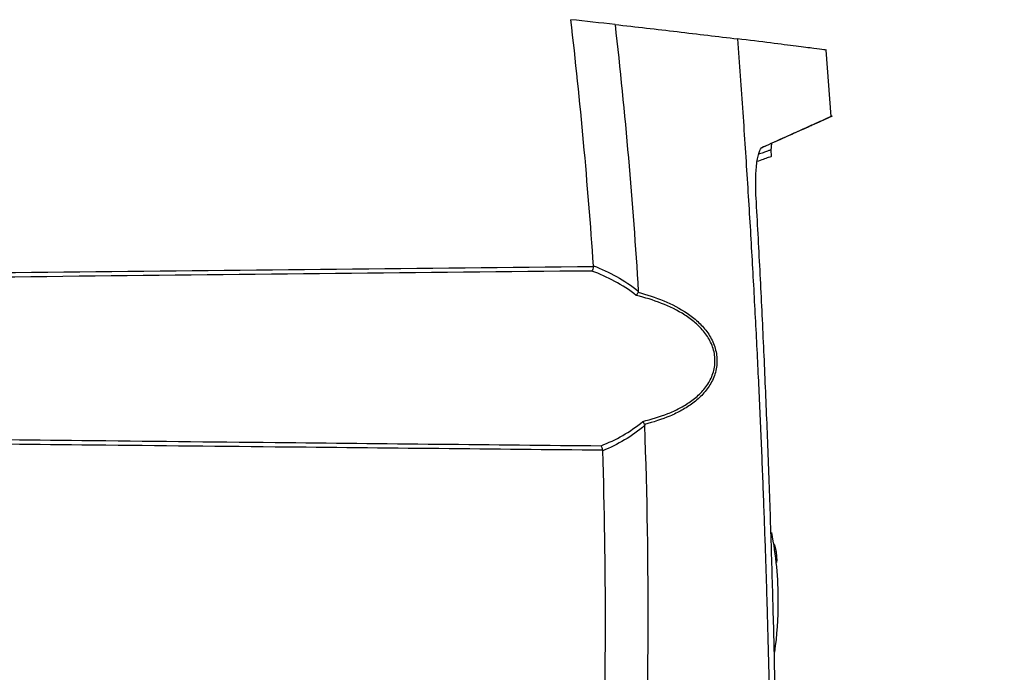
# Model space of a CAD drawing. Header units: millimetres. Extents: x -3.03 to 0.78, y -0.23 to 0.59.
# Tile 16 of 165: x -0.07 to 0.02, y 0.21 to 0.27. Entities that reach past the tile are written whole.
import ezdxf

# ---------------------------------------------------------------- set-up
doc = ezdxf.new("R2010")
doc.units = ezdxf.units.MM

msp = doc.modelspace()

# ---------------------------------------------------------------- linework, layer by layer
at = {"color": 7, "linetype": 'Continuous', "lineweight": 25}
for p, q in [((0.003332, 0.261896), (0.002863, 0.2682)), ((0.001956, 0.261238), (0.003456, 0.261938)), ((-0.002356, 0.258659), (-0.002297, 0.25934)), ((-0.002322, 0.258108), (-0.002362, 0.258695))]:
    msp.add_line(p, q, dxfattribs=at)
for start, end in [(359.999046, 10.839115), (352.054787, 359.999046)]:
    msp.add_arc((-0.036493, 0.21579), 0.0348114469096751, start, end, dxfattribs=at)
for points, knots in [([(0.0742965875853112, 0.2772875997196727), (0.0742966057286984, 0.2772875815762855), (0.0742966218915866, 0.2772875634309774), (0.0742966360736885, 0.277287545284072), (0.1440922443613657, 0.1879796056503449), (-0.0149940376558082, 0.3665782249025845), (0.0742965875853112, 0.2772875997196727)], [1.181957e-10, 1.181957e-10, 1.181957e-10, 1.181957e-10, 2.4384553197e-06, 2.4384553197e-06, 2.4384553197e-06, 2.5113549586e-06, 2.5113549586e-06, 2.5113549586e-06, 2.5113549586e-06]), ([(-0.0172077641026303, 0.270623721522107), (-0.0152011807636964, 0.2703998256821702), (-0.0132273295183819, 0.2701741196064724), (-0.0093445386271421, 0.2697200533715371), (-0.007435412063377, 0.269491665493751), (-0.0055616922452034, 0.269262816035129)], [0, 0, 0, 0, 0.5, 0.5, 1, 1, 1, 1]), ([(0.00287237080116, 0.2682003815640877), (0.0028766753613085, 0.268199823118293), (0.0029478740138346, 0.2681905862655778), (0.0026484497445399, 0.2682294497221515), (0.0018148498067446, 0.2683374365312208), (0.0001040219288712, 0.2685566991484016), (-0.0022671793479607, 0.2688572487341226), (-0.0044626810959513, 0.2691275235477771), (-0.0055616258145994, 0.2692628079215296)], [0, 0, 0, 0, 0.0102850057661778, 0.1701169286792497, 0.3764598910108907, 0.5832509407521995, 0.7913988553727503, 1, 1, 1, 1]), ([(-0.0055615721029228, 0.2692628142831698), (-0.0054749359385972, 0.2680877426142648), (-0.0053031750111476, 0.2657580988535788), (-0.0050606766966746, 0.2622934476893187), (-0.0048315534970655, 0.2588896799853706), (-0.0046161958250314, 0.2555467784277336), (-0.0044138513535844, 0.2522648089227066), (-0.004224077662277, 0.249043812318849), (-0.0040463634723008, 0.2458838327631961), (-0.0038802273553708, 0.2427849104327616), (-0.0037251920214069, 0.2397470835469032), (-0.0035807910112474, 0.236770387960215), (-0.0034465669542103, 0.2338548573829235), (-0.0033220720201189, 0.2310005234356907), (-0.0032068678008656, 0.2282074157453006), (-0.0031005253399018, 0.2254755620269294), (-0.003002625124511, 0.2228049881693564), (-0.002912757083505, 0.2201957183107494), (-0.0028305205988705, 0.2176477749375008), (-0.0027555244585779, 0.2151611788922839), (-0.0026873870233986, 0.2127359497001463), (-0.0026257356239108, 0.2103721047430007), (-0.0024676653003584, 0.2038176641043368), (-0.0022827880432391, 0.1928369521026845), (-0.0022378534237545, 0.1815425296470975), (-0.0022680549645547, 0.1739244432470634), (-0.002295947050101, 0.1699512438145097), (-0.0023459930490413, 0.1652445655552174), (-0.0024274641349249, 0.1598044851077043), (-0.0025474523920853, 0.1536310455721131), (-0.0026627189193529, 0.1492715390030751), (-0.0027235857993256, 0.1469694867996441)], [0, 0, 0, 0, 0.0288837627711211, 0.0572636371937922, 0.0851397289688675, 0.1125121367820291, 0.1393809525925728, 0.1657462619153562, 0.1916081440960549, 0.2169666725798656, 0.2418219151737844, 0.2661739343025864, 0.2900227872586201, 0.3133685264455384, 0.3362111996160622, 0.3585508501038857, 0.3803875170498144, 0.4017212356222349, 0.4225520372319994, 0.4428799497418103, 0.4627049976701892, 0.4820272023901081, 0.5008465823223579, 0.6234263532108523, 0.7512371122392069, 0.7777096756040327, 0.8101763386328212, 0.8486377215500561, 0.8930946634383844, 0.9435482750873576, 1, 1, 1, 1]), ([(0.0019439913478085, 0.2612337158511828), (0.0019592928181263, 0.2612405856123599), (0.0019926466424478, 0.261255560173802), (0.0017778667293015, 0.2611591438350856), (0.0014515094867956, 0.2610128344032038), (0.000969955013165, 0.2607971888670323), (0.0002441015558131, 0.2604725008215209), (-0.000883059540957, 0.2599691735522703), (-0.002139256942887, 0.2594096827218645), (-0.0030397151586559, 0.2590104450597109), (-0.0032508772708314, 0.2589168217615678)], [0, 0, 0, 0, 0.0987393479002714, 0.2152299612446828, 0.3317702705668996, 0.4484597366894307, 0.5651987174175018, 0.7416020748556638, 0.9394043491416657, 1, 1, 1, 1]), ([(0.0033719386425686, 0.2618990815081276), (0.0033826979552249, 0.261903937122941), (0.0034328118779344, 0.2619265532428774), (0.0031523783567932, 0.2617999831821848), (0.0025519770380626, 0.26152950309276), (0.0016558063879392, 0.2611262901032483), (0.0005140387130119, 0.2606132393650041), (-0.0010265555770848, 0.2599221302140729), (-0.002437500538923, 0.2592918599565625), (-0.0032014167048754, 0.2589506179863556)], [0, 0, 0, 0, 0.0457322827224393, 0.2130084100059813, 0.3804968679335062, 0.5212778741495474, 0.6621863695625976, 0.8171003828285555, 1, 1, 1, 1]), ([(-0.003793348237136, 0.2541419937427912), (-0.0038271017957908, 0.2547371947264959), (-0.0038400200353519, 0.2553169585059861), (-0.0038257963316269, 0.2561548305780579), (-0.0038154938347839, 0.2564208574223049), (-0.0037839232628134, 0.2569264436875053), (-0.0037625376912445, 0.2571670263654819), (-0.0037084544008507, 0.2576149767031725), (-0.0036764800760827, 0.2578168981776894), (-0.0036030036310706, 0.2581775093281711), (-0.0035610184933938, 0.2583375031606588), (-0.003469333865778, 0.2586044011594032), (-0.0034201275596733, 0.2587107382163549), (-0.003315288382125, 0.2588709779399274), (-0.0032593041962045, 0.2589247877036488), (-0.0032014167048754, 0.2589506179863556)], [0, 0, 0, 0, 0.2499999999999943, 0.2499999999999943, 0.3749999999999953, 0.3749999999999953, 0.4999999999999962, 0.4999999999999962, 0.6249999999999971, 0.6249999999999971, 0.7499999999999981, 0.7499999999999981, 0.874999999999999, 0.874999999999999, 1, 1, 1, 1]), ([(-0.0024249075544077, 0.2586906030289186), (-0.0024132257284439, 0.2586950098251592), (-0.0023967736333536, 0.2587012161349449), (-0.0026041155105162, 0.2586255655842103), (-0.0028136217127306, 0.2585496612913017), (-0.0031023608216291, 0.2584461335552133), (-0.0033259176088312, 0.2583663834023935), (-0.0034936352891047, 0.258307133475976), (-0.0035633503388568, 0.2582825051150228)], [0, 0, 0, 0, 0.3000959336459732, 0.4226399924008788, 0.6677390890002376, 0.7902831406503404, 0.9128271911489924, 0.9999999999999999, 0.9999999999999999, 0.9999999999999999, 0.9999999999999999]), ([(-0.0036868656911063, 0.2576295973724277), (-0.0032718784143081, 0.2577755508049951), (-0.002643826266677, 0.2579964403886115), (-0.0023382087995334, 0.2581043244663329), (-0.0023325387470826, 0.258106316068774), (-0.002330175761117, 0.2581071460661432)], [0, 0, 0, 0, 0.5318354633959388, 0.8048931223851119, 1, 1, 1, 1]), ([(-0.0020869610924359, 0.1472220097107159), (-0.0020600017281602, 0.1483788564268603), (-0.0020060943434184, 0.150692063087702), (-0.0019365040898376, 0.1541614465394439), (-0.0018751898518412, 0.1576295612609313), (-0.0018229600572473, 0.1610964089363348), (-0.0017796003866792, 0.1645619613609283), (-0.0017451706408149, 0.1680261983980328), (-0.0017196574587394, 0.171489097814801), (-0.0017030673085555, 0.1749506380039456), (-0.001695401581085, 0.1784107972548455), (-0.0016966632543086, 0.1818695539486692), (-0.0017068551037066, 0.1853268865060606), (-0.0017259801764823, 0.1887827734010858), (-0.0017540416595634, 0.1922371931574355), (-0.0017910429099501, 0.1956901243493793), (-0.0018369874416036, 0.1991415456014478), (-0.0018918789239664, 0.2025914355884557), (-0.0019557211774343, 0.2060397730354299), (-0.0020285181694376, 0.2094865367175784), (-0.0021102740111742, 0.212931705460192), (-0.002200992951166, 0.216375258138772), (-0.0023006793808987, 0.2198171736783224), (-0.0024093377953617, 0.2232574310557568), (-0.0025269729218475, 0.2266960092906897), (-0.0026535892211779, 0.2301328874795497), (-0.002789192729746, 0.2335680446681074), (-0.0029337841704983, 0.237001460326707), (-0.0030873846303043, 0.2404331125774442), (-0.0032499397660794, 0.2438629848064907), (-0.0034216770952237, 0.2472910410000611), (-0.0036017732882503, 0.2507173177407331), (-0.0037294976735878, 0.2530005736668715), (-0.003793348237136, 0.2541419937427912)], [0, 0, 0, 0, 0.0324542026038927, 0.0648947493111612, 0.0973216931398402, 0.1297350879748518, 0.1621349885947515, 0.1945214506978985, 0.2268945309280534, 0.2592542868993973, 0.291600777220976, 0.3239340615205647, 0.3562542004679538, 0.3885612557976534, 0.4208552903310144, 0.4531363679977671, 0.4854045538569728, 0.5176599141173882, 0.549902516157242, 0.5821324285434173, 0.6143497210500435, 0.6465544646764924, 0.6787467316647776, 0.7109265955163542, 0.7430941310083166, 0.7752494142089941, 0.8073925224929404, 0.8395235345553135, 0.8716425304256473, 0.903749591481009, 0.935844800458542, 0.9679282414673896, 0.9999999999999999, 0.9999999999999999, 0.9999999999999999, 0.9999999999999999]), ([(-0.0192616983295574, 0.24762645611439), (-0.0192763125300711, 0.2475378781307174), (-0.0192977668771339, 0.2474522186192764), (-0.0193483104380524, 0.2473042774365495), (-0.0193777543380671, 0.2472414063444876), (-0.0194071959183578, 0.2471976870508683)], [0, 0, 0, 0, 0.5, 0.5, 1, 1, 1, 1]), ([(-0.0151885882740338, 0.2448785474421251), (-0.015839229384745, 0.2453923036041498), (-0.0165233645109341, 0.2458309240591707), (-0.0179402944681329, 0.2465976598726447), (-0.0186665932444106, 0.2469216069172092), (-0.0194071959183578, 0.2471976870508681)], [0, 0, 0, 0, 0.5, 0.5, 1, 1, 1, 1]), ([(-0.0192586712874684, 0.2476940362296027), (-0.0185088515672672, 0.2474059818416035), (-0.0177742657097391, 0.2470673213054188), (-0.016342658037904, 0.2462658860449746), (-0.0156511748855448, 0.2458066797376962), (-0.0149950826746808, 0.245270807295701)], [0, 0, 0, 0, 0.5, 0.5, 1, 1, 1, 1]), ([(-0.0145741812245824, 0.2329015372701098), (-0.013755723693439, 0.23309580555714), (-0.0129588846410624, 0.2333356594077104), (-0.0118149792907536, 0.2337933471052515), (-0.0114418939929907, 0.2339624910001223), (-0.0107156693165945, 0.2343436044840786), (-0.010361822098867, 0.2345558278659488), (-0.0096827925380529, 0.235037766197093), (-0.0093642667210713, 0.2353025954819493), (-0.0089270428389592, 0.2357480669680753), (-0.0087873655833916, 0.2359056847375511), (-0.0085286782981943, 0.2362348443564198), (-0.0084096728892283, 0.2364061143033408), (-0.0081947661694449, 0.236763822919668), (-0.0080988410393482, 0.2369502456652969), (-0.0079338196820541, 0.2373409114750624), (-0.0078646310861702, 0.2375466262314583), (-0.0077620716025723, 0.2379629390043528), (-0.0077278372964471, 0.2381750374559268), (-0.0076959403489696, 0.2386077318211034), (-0.0076988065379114, 0.2388249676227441), (-0.0077402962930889, 0.2392517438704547), (-0.0077788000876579, 0.2394627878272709), (-0.0078901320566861, 0.2398803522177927), (-0.0079624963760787, 0.2400842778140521), (-0.0082188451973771, 0.2406703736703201), (-0.0084467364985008, 0.2410366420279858), (-0.0089654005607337, 0.2416972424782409), (-0.0092567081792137, 0.2419949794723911), (-0.0098876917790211, 0.2425426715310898), (-0.0102255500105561, 0.2427902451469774), (-0.0112693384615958, 0.2434603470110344), (-0.0120141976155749, 0.2438196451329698), (-0.013570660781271, 0.2444292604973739), (-0.0143711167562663, 0.2446740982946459), (-0.0151885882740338, 0.244878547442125)], [0, 0, 0, 0, 0.1249999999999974, 0.1249999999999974, 0.1874999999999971, 0.1874999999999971, 0.2499999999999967, 0.2499999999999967, 0.3124999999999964, 0.3124999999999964, 0.3437499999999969, 0.3437499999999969, 0.3749999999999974, 0.3749999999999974, 0.4062499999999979, 0.4062499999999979, 0.4374999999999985, 0.4374999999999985, 0.468749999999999, 0.468749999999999, 0.4999999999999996, 0.4999999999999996, 0.53125, 0.53125, 0.5625000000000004, 0.5625000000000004, 0.6250000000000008, 0.6250000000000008, 0.687500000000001, 0.687500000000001, 0.7500000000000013, 0.7500000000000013, 0.8750000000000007, 0.8750000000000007, 1, 1, 1, 1]), ([(-0.015010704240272, 0.2451712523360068), (-0.0141792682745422, 0.2449526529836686), (-0.0133660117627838, 0.2446904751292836), (-0.011791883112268, 0.2440395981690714), (-0.011041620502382, 0.2436565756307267), (-0.0101696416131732, 0.2430632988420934), (-0.0099986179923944, 0.2429387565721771), (-0.0096642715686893, 0.2426759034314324), (-0.0095006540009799, 0.2425372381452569), (-0.0090309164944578, 0.2421040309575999), (-0.0087430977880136, 0.2417908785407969), (-0.0083608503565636, 0.2412720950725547), (-0.0082410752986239, 0.2410896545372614), (-0.0080253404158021, 0.2407115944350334), (-0.0079294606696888, 0.2405164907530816), (-0.0077644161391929, 0.2401126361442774), (-0.0076948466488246, 0.2399021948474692), (-0.0075885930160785, 0.2394739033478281), (-0.0075520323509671, 0.2392576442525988), (-0.0075130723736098, 0.238820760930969), (-0.0075107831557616, 0.2385987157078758), (-0.0075422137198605, 0.2381564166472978), (-0.0075754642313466, 0.2379392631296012), (-0.007674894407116, 0.2375124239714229), (-0.0077418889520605, 0.2373011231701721), (-0.0079025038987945, 0.2368978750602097), (-0.0079960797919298, 0.236704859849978), (-0.0082063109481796, 0.2363336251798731), (-0.0083229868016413, 0.236155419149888), (-0.0085772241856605, 0.2358121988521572), (-0.0087151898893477, 0.235646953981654), (-0.0091483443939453, 0.2351788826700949), (-0.0094652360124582, 0.2348993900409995), (-0.0101432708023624, 0.234389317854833), (-0.0104993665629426, 0.2341628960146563), (-0.0112298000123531, 0.2337568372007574), (-0.0116056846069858, 0.2335762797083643), (-0.0127598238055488, 0.2330869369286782), (-0.013564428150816, 0.2328297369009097), (-0.014396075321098, 0.2326199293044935)], [0, 0, 0, 0, 0.1250000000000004, 0.1250000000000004, 0.2500000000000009, 0.2500000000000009, 0.2812500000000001, 0.2812500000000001, 0.3124999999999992, 0.3124999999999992, 0.3749999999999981, 0.3749999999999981, 0.4062499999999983, 0.4062499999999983, 0.4374999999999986, 0.4374999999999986, 0.4687499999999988, 0.4687499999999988, 0.499999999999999, 0.499999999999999, 0.5312499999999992, 0.5312499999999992, 0.5624999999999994, 0.5624999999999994, 0.5937499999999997, 0.5937499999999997, 0.6249999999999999, 0.6249999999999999, 0.6562500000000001, 0.6562500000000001, 0.6875000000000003, 0.6875000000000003, 0.7500000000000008, 0.7500000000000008, 0.8125000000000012, 0.8125000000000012, 0.8750000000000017, 0.8750000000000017, 1, 1, 1, 1]), ([(-0.0338353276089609, 0.0751837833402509), (-0.0319903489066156, 0.0815625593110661), (-0.0302717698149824, 0.0879782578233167), (-0.0270929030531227, 0.1008645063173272), (-0.0256316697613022, 0.1073365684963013), (-0.0229664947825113, 0.1203387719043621), (-0.0217620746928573, 0.1268716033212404), (-0.0196137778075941, 0.1399694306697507), (-0.0186695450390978, 0.1465369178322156), (-0.0170425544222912, 0.1597092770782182), (-0.0163582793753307, 0.166317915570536), (-0.0152529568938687, 0.1795376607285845), (-0.0148316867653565, 0.1861518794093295), (-0.0139611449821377, 0.2060075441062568), (-0.0139018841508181, 0.2192618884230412), (-0.0143765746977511, 0.232533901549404)], [0, 0, 0, 0, 0.125, 0.125, 0.25, 0.25, 0.375, 0.375, 0.5, 0.5, 0.625, 0.625, 0.75, 0.75, 1, 1, 1, 1]), ([(-0.0185315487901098, 0.2305870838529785), (-0.0178295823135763, 0.2308608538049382), (-0.0171410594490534, 0.2311837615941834), (-0.0158131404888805, 0.2319465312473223), (-0.0151725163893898, 0.2323865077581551), (-0.0145741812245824, 0.2329015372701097)], [0, 0, 0, 0, 0.5, 0.5, 1, 1, 1, 1]), ([(-0.0143765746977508, 0.232533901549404), (-0.014980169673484, 0.2319977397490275), (-0.0156266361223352, 0.2315385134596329), (-0.0169695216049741, 0.2307415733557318), (-0.0176677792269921, 0.2304036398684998), (-0.0183772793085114, 0.2301187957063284)], [0, 0, 0, 0, 0.5, 0.5, 1, 1, 1, 1]), ([(-0.014396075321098, 0.2326199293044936), (-0.0144212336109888, 0.232672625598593), (-0.0144489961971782, 0.2327227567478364), (-0.0145093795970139, 0.2328182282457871), (-0.0145422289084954, 0.2328634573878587), (-0.0145741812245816, 0.2329015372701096)], [0, 0, 0, 0, 0.5, 0.5, 1, 1, 1, 1]), ([(-0.1169278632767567, 0.2316388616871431), (-0.1058484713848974, 0.2315126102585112), (-0.094769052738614, 0.2313893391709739), (-0.0836896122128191, 0.2312686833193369), (-0.0784287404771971, 0.2312113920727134), (-0.0731678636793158, 0.2311546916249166), (-0.0679069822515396, 0.2310985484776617), (-0.0617725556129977, 0.2310330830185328), (-0.0556381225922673, 0.2309683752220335), (-0.0495036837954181, 0.2309043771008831), (-0.0391796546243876, 0.2307966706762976), (-0.0288556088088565, 0.2306909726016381), (-0.0185315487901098, 0.2305870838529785)], [0.0004913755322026, 0.0004913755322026, 0.0004913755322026, 0.0004913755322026, 0.0337364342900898, 0.0337364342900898, 0.0337364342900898, 0.0495222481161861, 0.0495222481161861, 0.0495222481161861, 0.0679292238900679, 0.0679292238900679, 0.0679292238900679, 0.0989074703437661, 0.0989074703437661, 0.0989074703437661, 0.0989074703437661]), ([(-0.018381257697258, 0.23015848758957), (-0.0287554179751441, 0.2302602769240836), (-0.0391295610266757, 0.2303638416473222), (-0.0495036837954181, 0.2304693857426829), (-0.0556381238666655, 0.2305317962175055), (-0.0617725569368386, 0.2305948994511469), (-0.0679069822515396, 0.2306587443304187), (-0.0731678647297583, 0.2307134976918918), (-0.0784287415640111, 0.2307687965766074), (-0.0836896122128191, 0.230824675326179), (-0.0947690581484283, 0.2309423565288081), (-0.10584847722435, 0.2310626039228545), (-0.1169278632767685, 0.2311857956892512)], [2.6938102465e-06, 2.6938102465e-06, 2.6938102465e-06, 2.6938102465e-06, 0.0311314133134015, 0.0311314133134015, 0.0311314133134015, 0.0495384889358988, 0.0495384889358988, 0.0495384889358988, 0.0653243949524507, 0.0653243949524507, 0.0653243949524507, 0.0985696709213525, 0.0985696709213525, 0.0985696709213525, 0.0985696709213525]), ([(-0.0372918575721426, 0.0774475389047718), (-0.0340790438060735, 0.0886679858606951), (-0.0312621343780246, 0.1000017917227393), (-0.0258722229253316, 0.1254988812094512), (-0.0235088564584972, 0.1397064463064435), (-0.0200252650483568, 0.1682732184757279), (-0.01890504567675, 0.1826323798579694), (-0.0180313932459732, 0.2080438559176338), (-0.018020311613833, 0.2190872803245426), (-0.0183772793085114, 0.2301187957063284)], [2.862715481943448, 2.862715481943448, 2.862715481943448, 2.862715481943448, 2.933266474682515, 2.933266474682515, 3.02024621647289, 3.02024621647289, 3.10722595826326, 3.10722595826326, 3.173944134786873, 3.173944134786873, 3.173944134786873, 3.173944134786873]), ([(-0.0021295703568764, 0.2212856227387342), (-0.0021122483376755, 0.2212749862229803), (-0.0020775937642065, 0.2212537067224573), (-0.0020102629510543, 0.2210554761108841), (-0.0019436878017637, 0.2207671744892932), (-0.0018858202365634, 0.220417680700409), (-0.0018524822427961, 0.2201198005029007), (-0.0018380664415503, 0.2199067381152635), (-0.0018337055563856, 0.2197650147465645), (-0.0018359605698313, 0.2196464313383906), (-0.0018484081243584, 0.219533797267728), (-0.0018645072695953, 0.2194662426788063), (-0.001883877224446, 0.2194886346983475), (-0.0018850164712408, 0.2194899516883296)], [0, 0, 0, 0, 0.1238468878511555, 0.2477690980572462, 0.3716927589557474, 0.495589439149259, 0.6194563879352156, 0.681598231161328, 0.7439181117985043, 0.8061148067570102, 0.8683482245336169, 0.9922568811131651, 0.9999999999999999, 0.9999999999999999, 0.9999999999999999, 0.9999999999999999])]:
    msp.add_open_spline(points, degree=3, knots=knots, dxfattribs=at)
for points in [[(-0.0172077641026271, 0.270623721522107), (-0.0186064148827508, 0.2707797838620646), (-0.0200052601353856, 0.2709332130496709), (-0.021404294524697, 0.2710840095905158)], [(-0.0192586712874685, 0.247694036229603), (-0.0197892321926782, 0.2555061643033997), (-0.0205046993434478, 0.2633057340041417), (-0.0214042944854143, 0.2710840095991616)], [(-0.0172077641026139, 0.2706237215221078), (-0.0162532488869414, 0.2621916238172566), (-0.0155143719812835, 0.2537407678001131), (-0.0149950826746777, 0.2452708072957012)], [(-0.1169278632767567, 0.2466077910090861), (-0.0843727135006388, 0.2469697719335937), (-0.0518172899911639, 0.2473067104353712), (-0.0192616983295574, 0.24762645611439)], [(-0.0194071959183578, 0.2471976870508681), (-0.0519142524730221, 0.2468702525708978), (-0.0844211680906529, 0.2465251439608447), (-0.1169278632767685, 0.246154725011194)], [(-0.0192616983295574, 0.24762645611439), (-0.019258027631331, 0.2476487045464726), (-0.0192571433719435, 0.2476715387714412), (-0.0192586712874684, 0.2476940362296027)], [(-0.0149950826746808, 0.245270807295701), (-0.0149929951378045, 0.2452367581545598), (-0.014996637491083, 0.2452022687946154), (-0.015010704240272, 0.2451712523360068)], [(-0.015010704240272, 0.2451712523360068), (-0.0150601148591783, 0.2450623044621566), (-0.0151239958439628, 0.244957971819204), (-0.0151885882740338, 0.2448785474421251)], [(-0.014396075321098, 0.2326199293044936), (-0.0143832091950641, 0.2325929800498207), (-0.0143776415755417, 0.2325637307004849), (-0.014376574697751, 0.2325339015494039)], [(-0.018381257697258, 0.23015848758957), (-0.0184115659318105, 0.2303357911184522), (-0.0184708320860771, 0.2304996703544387), (-0.0185315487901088, 0.2305870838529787)], [(-0.0183772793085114, 0.2301187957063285), (-0.0183777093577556, 0.2301320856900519), (-0.0183790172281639, 0.230145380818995), (-0.0183812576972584, 0.23015848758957)]]:
    msp.add_open_spline(points, degree=3, dxfattribs=at)

doc.saveas('drawing.dxf')
